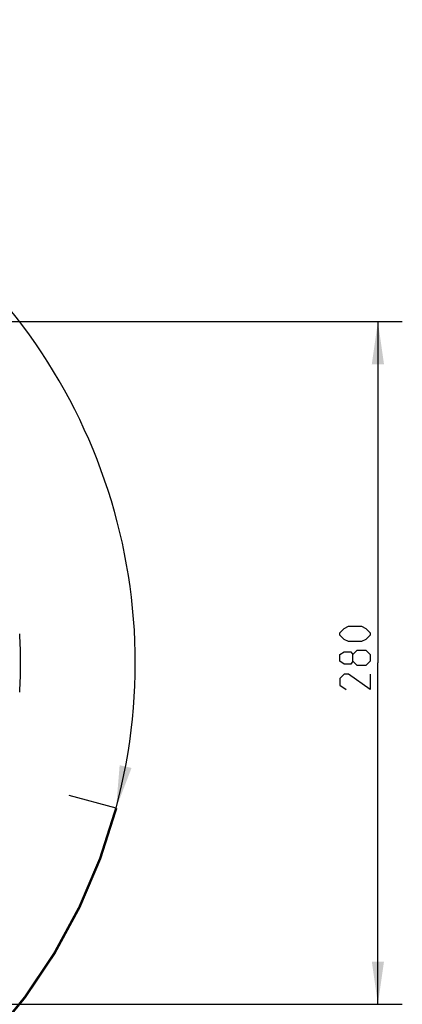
# Model space of a CAD drawing. Header units: millimetres. Extents: x 0 to 420, y 0 to 297.
# Tile 33 of 200: x 109 to 140, y 55 to 136. Entities that reach past the tile are written whole.
import ezdxf

# ---------------------------------------------------------------- set-up
doc = ezdxf.new("R2010")
doc.units = ezdxf.units.MM
doc.header["$LTSCALE"] = 23.1
doc.linetypes.add('CENTER', pattern=[0.6, 0.375, -0.075, 0.075, -0.075])
doc.layers.get('0').update_dxf_attribs({"linetype": 'CONTINUOUS'})
doc.layers.add('DEFAULT_1', color=7, linetype='CENTER')
doc.layers.add('DIM_PILOTEES', color=7, linetype='CONTINUOUS')
doc.styles.get("Standard").update_dxf_attribs({"font": 'txt', "width": 0.7})
doc.dimstyles.new('DIMSTYLE_3', dxfattribs={"dimtxt": 2.5, "dimasz": 3.5, "dimexe": 2, "dimexo": 0, "dimtad": 1, "dimdec": 0, "dimlfac": 5, "dimdsep": 46, "dimtxsty": 'STANDARD', "dimblk": '_FILLED', "dimblk1": '_FILLED', "dimblk2": '_FILLED', "dimcen": 0.09, "dimazin": 2, "dimtp": 0.5, "dimtm": 0.5, "dimtfac": 1, "dimtdec": 0, "dimtofl": 0, "dimtmove": 0, "dimatfit": 3, "dimldrblk": '_FILLED', "dimfxl": 1, "dimtolj": 1, "dimarcsym": 0})
doc.dimstyles.new('DIMSTYLE_9', dxfattribs={"dimtxt": 2.5, "dimasz": 3.5, "dimexe": 2, "dimexo": 0, "dimgap": 2.5, "dimtad": 1, "dimdsep": 46, "dimtxsty": 'STANDARD', "dimblk": '_FILLED', "dimblk1": '_FILLED', "dimblk2": '_FILLED', "dimcen": 0.09, "dimazin": 2, "dimtp": 0.5, "dimtm": 0.5, "dimtfac": 1, "dimtofl": 0, "dimtmove": 0, "dimatfit": 3, "dimldrblk": '_FILLED', "dimfxl": 1, "dimtolj": 1, "dimarcsym": 0})

# ---------------------------------------------------------------- blocks, each defined once
blk = doc.blocks.new('_FILLED')
at = {"color": 0, "linetype": 'BYBLOCK'}
blk.add_solid([(0, 0), (-1, 0.143), (-1, -0.143)], dxfattribs=at)
blk = doc.blocks.new('*D14')
at = {"layer": 'DIM_PILOTEES', "color": 2, "linetype": 'CONTINUOUS'}
for p, q in [((90.546, 111.013), (140.429, 111.013)), ((138.429, 111.013), (138.429, 83.042)), ((138.429, 55.071), (138.429, 83.042)), ((90.546, 55.071), (140.429, 55.071))]:
    blk.add_line(p, q, dxfattribs=at)
at = {"layer": 'DIM_PILOTEES', "color": 2, "linetype": 'CONTINUOUS', "xscale": 3.5, "yscale": 3.5, "zscale": 3.5}
for p, rotation in [((138.429, 111.013), 90), ((138.429, 55.071), 270)]:
    blk.add_blockref('_FILLED', p, dxfattribs=dict(at, rotation=rotation))
at = {"layer": 'DIM_PILOTEES', "color": 2, "linetype": 'CONTINUOUS', "insert": (135.304, 83.813), "char_height": 2.5, "width": 8.83929, "attachment_point": 2, "rotation": 90, "line_spacing_factor": 0.9}
blk.add_mtext('{\\ftxt;\\W0.0001;\\H0.0001;\\~}{\\ftxt;\\W2.3571428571;\\H2.5; }{\\ftxt;\\W0.0001;\\H0.0001;\\~}', dxfattribs=at)
blk = doc.blocks.new('*D16')
at = {"layer": 'DIM_PILOTEES', "color": 2, "linetype": 'CONTINUOUS'}
for start, end in [(-15, 130), (130, 275)]:
    blk.add_arc((72.546, 83.042), 45.994, start, end, dxfattribs=at)
for points in [[(117.262, 74.661), (116.973, 71.138), (118.237, 74.44)], [(73.084, 36.552), (76.555, 37.223), (73.034, 37.55)]]:
    blk.add_solid(points, dxfattribs=at)
at = {"layer": 'DIM_PILOTEES', "color": 2, "linetype": 'CONTINUOUS', "insert": (59.68, 132.386), "char_height": 2.5, "width": 26.73214, "attachment_point": 2, "rotation": 14.61371, "line_spacing_factor": 0.9}
blk.add_mtext('{\\ftxt;\\W0.0001;\\H0.0001;\\~}{\\ftxt;\\W7.1285714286;\\H2.5; }{\\ftxt;\\W0.0001;\\H0.0001;\\~}', dxfattribs=at)

msp = doc.modelspace()

# ---------------------------------------------------------------- linework, layer by layer
at = {"color": 7, "linetype": 'CONTINUOUS'}
msp.add_line((116.9786, 71.1362), (113.1149, 72.1715), dxfattribs=at)
msp.add_arc((72.5461, 83.0419), 36.6, 356.267674, 3.732326, dxfattribs=at)
at = {"layer": 'DEFAULT_1', "color": 7, "linetype": 'CENTER', "const_width": 0.2}
msp.add_lwpolyline([(76.5552, 37.2169, 0.3152988), (116.9786, 71.1362)], format="xyb", dxfattribs=at)
at = {"layer": 'DIM_PILOTEES', "color": 2, "linetype": 'CONTINUOUS'}
for points in [[(137.0902, 84.7956), (136.0187, 84.7956), (135.6616, 84.9742), (135.3044, 85.3313), (135.3044, 85.5099), (135.6616, 85.8671), (136.0187, 86.0456), (137.0902, 86.0456), (137.4473, 85.8671), (137.8045, 85.5099), (137.8045, 85.3313), (137.4473, 84.9742), (137.0902, 84.7956)], [(136.3759, 83.1885), (136.1973, 82.9504), (135.6616, 82.9504), (135.3044, 83.1885), (135.3044, 83.7242), (135.6616, 83.9623), (136.1973, 83.9623), (136.3759, 83.7242), (136.733, 84.0813), (137.4473, 84.0813), (137.8045, 83.7242), (137.8045, 83.1885), (137.4473, 82.8313)], [(137.4473, 82.8313), (136.733, 82.8313), (136.3759, 83.1885), (136.3759, 83.7242)], [(137.8045, 82.117), (137.8045, 80.8671), (136.0187, 82.117), (135.6616, 82.117), (135.3044, 81.7599), (135.3044, 81.2242), (135.8402, 80.8671)]]:
    msp.add_lwpolyline(points, dxfattribs=at)

# ---------------------------------------------------------------- dimensions: what is measured, and where the dimension line sits
dim = msp.add_angular_dim_3p(base=(42.9818, 118.2751), center=(72.5461, 83.0419), p1=(116.9726, 71.1378), p2=(76.5547, 37.2231), text='{\\ftxt;\\W0.0001;\\H0.0001;\\~}{\\ftxt;\\W7.1285714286;\\H2.5; }{\\ftxt;\\W0.0001;\\H0.0001;\\~}', dimstyle='DIMSTYLE_9', dxfattribs=at)
dim.commit()
dim.dimension.update_dxf_attribs({"geometry": '*D16', "text_midpoint": (61.5033, 127.6903), "dimtype": 165})
dim = msp.add_linear_dim(base=(138.4294, 55.0708), p1=(90.5461, 111.0129), p2=(90.5461, 55.0708), angle=270, text='{\\ftxt;\\W0.0001;\\H0.0001;\\~}{\\ftxt;\\W2.3571428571;\\H2.5; }{\\ftxt;\\W0.0001;\\H0.0001;\\~}', dimstyle='DIMSTYLE_3', dxfattribs=at)
dim.commit()
dim.dimension.update_dxf_attribs({"geometry": '*D14', "text_midpoint": (138.4294, 83.4563), "dimtype": 160})

doc.saveas('drawing.dxf')
